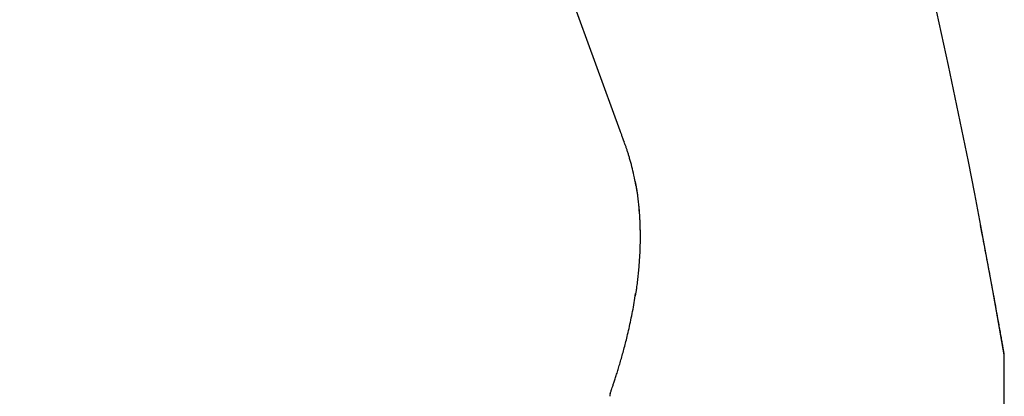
# Model space of a CAD drawing. Header units: millimetres. Extents: x 8 to 1095, y 12 to 2372.
# Tile 45 of 89: x 64 to 122, y 2191 to 2213. Entities that reach past the tile are written whole.
import ezdxf

# ---------------------------------------------------------------- set-up
doc = ezdxf.new("R2010")
doc.units = ezdxf.units.MM

msp = doc.modelspace()

# ---------------------------------------------------------------- linework, layer by layer
at = {"color": 7, "linetype": 'Continuous', "lineweight": 30}
for p, q in [((99.538, 2206.854), (64.225, 2303.877)), ((100.492, 2197.573), (100.428, 2197.143)), ((122.13, 2131.76), (122.13, 2193.495)), ((122.13, 2193.495), (122.13, 2193.495))]:
    msp.add_line(p, q, dxfattribs=at)
for centre, radius, start, end in [((-267.65, 2127.748), 395.3, 9.59859, 27.45536), ((99.427, 2191.226), 0.5, 160.82181, 180.08923)]:
    msp.add_arc(centre, radius, start, end, dxfattribs=at)
for points, knots in [([(99.786, 2206.174), (99.771, 2206.216), (99.74, 2206.3), (99.699, 2206.413), (99.661, 2206.516), (99.628, 2206.609), (99.598, 2206.69), (99.573, 2206.759), (99.552, 2206.816), (99.543, 2206.841), (99.538, 2206.854)], [0, 0, 0, 0, 0.118369, 0.236765, 0.358715, 0.480679, 0.60889, 0.737105, 0.868554, 1, 1, 1, 1]), ([(100.096, 2205.231), (100.076, 2205.298), (100.036, 2205.435), (99.973, 2205.631), (99.912, 2205.817), (99.849, 2205.999), (99.808, 2206.113), (99.787, 2206.172), (99.787, 2206.172)], [0, 0, 0, 0, 0.189276, 0.38535, 0.574297, 0.767262, 0.999946, 1, 1, 1, 1]), ([(100.461, 2203.636), (100.461, 2203.638), (100.43, 2203.841), (100.353, 2204.208), (100.233, 2204.739), (100.142, 2205.067), (100.096, 2205.231)], [0, 0, 0, 0, 0.003108, 0.37632, 0.687916, 1, 1, 1, 1]), ([(100.409, 2203.908), (100.442, 2203.731), (100.519, 2203.321), (100.6, 2202.695), (100.662, 2202.032), (100.694, 2201.454), (100.709, 2200.948), (100.709, 2200.657), (100.709, 2200.517)], [0, 0, 0, 0, 0.1572163, 0.3654585, 0.5535395, 0.7419934, 0.8760073, 1, 1, 1, 1]), ([(100.463, 2203.631), (100.469, 2203.596), (100.497, 2203.443), (100.538, 2203.172), (100.585, 2202.816), (100.624, 2202.456), (100.656, 2202.094), (100.681, 2201.728), (100.698, 2201.359), (100.708, 2200.986), (100.711, 2200.61), (100.707, 2200.231), (100.695, 2199.847), (100.677, 2199.464), (100.653, 2199.082), (100.622, 2198.704), (100.585, 2198.33), (100.543, 2197.96), (100.498, 2197.609), (100.465, 2197.384), (100.45, 2197.279)], [0, 0, 0, 0, 0.016466, 0.07153, 0.126912, 0.182674, 0.238875, 0.295576, 0.352835, 0.410709, 0.469251, 0.528514, 0.588549, 0.649293, 0.709521, 0.769483, 0.829283, 0.888922, 0.948404, 1, 1, 1, 1]), ([(120.716, 2201.275), (120.742, 2201.141), (120.814, 2200.772), (120.928, 2200.174), (121.06, 2199.48), (121.19, 2198.792), (121.312, 2198.138), (121.426, 2197.52), (121.532, 2196.938), (121.636, 2196.366), (121.726, 2195.87), (121.801, 2195.448), (121.864, 2195.097), (121.924, 2194.76), (121.97, 2194.498), (122.004, 2194.303), (122.028, 2194.168), (122.05, 2194.043), (122.068, 2193.937), (122.083, 2193.851), (122.095, 2193.782), (122.105, 2193.727), (122.112, 2193.687), (122.116, 2193.664), (122.116, 2193.662), (122.116, 2193.662)], [0, 0, 0, 0, 0.044126, 0.120989, 0.197878, 0.274815, 0.351798, 0.419089, 0.48644, 0.553918, 0.62153, 0.66667, 0.711907, 0.757359, 0.803045, 0.82536, 0.847736, 0.870234, 0.892841, 0.911052, 0.929359, 0.947842, 0.966469, 0.98474, 1, 1, 1, 1]), ([(98.957, 2191.397), (98.957, 2191.396), (98.956, 2191.393), (98.963, 2191.413), (98.977, 2191.453), (99.001, 2191.523), (99.033, 2191.616), (99.077, 2191.746), (99.134, 2191.918), (99.207, 2192.138), (99.288, 2192.388), (99.375, 2192.664), (99.466, 2192.964), (99.562, 2193.286), (99.66, 2193.629), (99.758, 2193.988), (99.855, 2194.358), (99.958, 2194.768), (100.063, 2195.218), (100.171, 2195.713), (100.272, 2196.22), (100.366, 2196.74), (100.421, 2197.094), (100.449, 2197.272)], [0, 0, 0, 0, 0.018396, 0.044894, 0.080052, 0.115449, 0.151542, 0.187852, 0.235927, 0.284391, 0.333268, 0.382419, 0.431538, 0.482134, 0.532895, 0.584023, 0.635267, 0.68553, 0.747924, 0.81045, 0.87339, 0.936436, 1, 1, 1, 1]), ([(122.13, 2193.495), (122.13, 2193.497), (122.13, 2193.516), (122.129, 2193.55), (122.126, 2193.592), (122.122, 2193.624), (122.119, 2193.643), (122.118, 2193.65), (122.118, 2193.651)], [0, 0, 0, 0, 0.04657, 0.369985, 0.641958, 0.851921, 0.986108, 1, 1, 1, 1])]:
    msp.add_open_spline(points, degree=3, knots=knots, dxfattribs=at)

doc.saveas('drawing.dxf')
